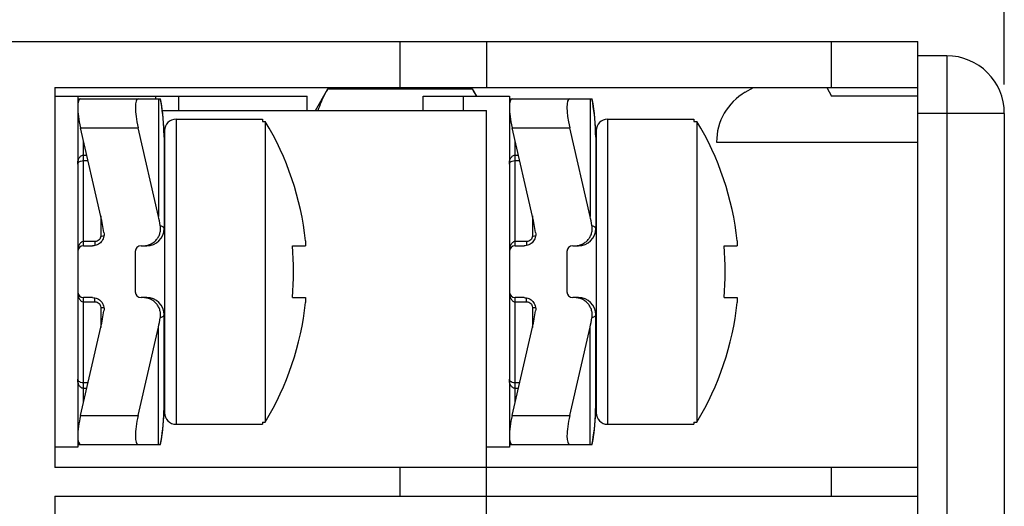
# Model space of a CAD drawing. Header units: millimetres. Extents: x 0 to 420, y 0 to 297.
# Tile 8 of 26: x 125 to 142, y 140 to 149. Entities that reach past the tile are written whole.
import ezdxf

# ---------------------------------------------------------------- set-up
doc = ezdxf.new("R2010")
doc.units = ezdxf.units.MM
doc.header["$LTSCALE"] = 23.1
doc.layers.get('0').update_dxf_attribs({"linetype": 'CONTINUOUS'})
doc.layers.add('ASSI', color=7, linetype='CONTINUOUS')
doc.styles.get("Standard").update_dxf_attribs({"font": 'txt', "width": 0.85})
doc.dimstyles.new('DIMSTYLE_1', dxfattribs={"dimtxt": 3.5, "dimasz": 3.5, "dimexe": 1, "dimexo": 0.5, "dimgap": 0.875, "dimtad": 1, "dimdec": 4, "dimdsep": 46, "dimtxsty": 'STANDARD', "dimblk": '_FILLED', "dimblk1": '_FILLED', "dimblk2": '_FILLED', "dimcen": 0.09, "dimadec": 4, "dimazin": 2, "dimtp": 0.15, "dimtm": 0.15, "dimtfac": 1, "dimtdec": 4, "dimtofl": 0, "dimtmove": 0, "dimatfit": 3, "dimldrblk": '_FILLED', "dimfxl": 1, "dimtolj": 1, "dimarcsym": 0})

# ---------------------------------------------------------------- blocks, each defined once
blk = doc.blocks.new('_FILLED')
at = {"color": 0, "linetype": 'BYBLOCK'}
blk.add_solid([(0, 0), (-1, 0.1429), (-1, -0.1429)], dxfattribs=at)
blk = doc.blocks.new('*D4')
at = {"color": 2, "linetype": 'CONTINUOUS'}
for p, q in [((33.867, 149.041), (33.867, 160.755)), ((142.467, 147.541), (142.467, 160.755)), ((33.867, 159.755), (88.167, 159.755)), ((142.467, 159.755), (88.167, 159.755))]:
    blk.add_line(p, q, dxfattribs=at)
at = {"color": 2, "linetype": 'CONTINUOUS', "xscale": 3.5, "yscale": 3.5, "zscale": 3.5, "rotation": 180}
blk.add_blockref('_FILLED', (33.867, 159.755), dxfattribs=at)
at = {"color": 2, "linetype": 'CONTINUOUS', "xscale": 3.5, "yscale": 3.5, "zscale": 3.5}
blk.add_blockref('_FILLED', (142.467, 159.755), dxfattribs=at)
at = {"color": 2, "linetype": 'CONTINUOUS', "insert": (88.167, 164.13), "char_height": 3.5, "width": 18.375, "attachment_point": 2, "line_spacing_factor": 0.9}
blk.add_mtext('108.6', dxfattribs=at)

msp = doc.modelspace()

# ---------------------------------------------------------------- linework, layer by layer
at = {"color": 7, "linetype": 'CONTINUOUS'}
for p, q in [((43.46701, 148.29058), (140.96701, 148.29058)), ((133.46701, 148.29058), (133.46701, 147.49058)), ((140.96701, 103.79058), (140.96701, 148.29058)), ((141.46701, 148.04058), (140.96701, 148.04058)), ((125.96701, 147.49058), (140.96701, 147.49058)), ((125.96701, 147.49058), (125.96701, 140.89058)), ((137.96701, 147.40926), (138.10787, 147.49058)), ((139.38041, 147.49058), (139.46701, 147.34058)), ((130.49588, 147.09058), (130.71263, 147.46601)), ((130.71263, 147.46601), (133.22139, 147.46601)), ((133.22139, 147.46601), (133.29381, 147.34058)), ((140.96701, 147.34058), (139.46701, 147.34058)), ((126.36701, 147.29058), (127.80683, 147.29058)), ((127.82154, 147.20483), (127.80677, 147.29058)), ((133.86701, 147.29058), (135.30683, 147.29058)), ((135.32154, 147.20483), (135.30677, 147.29058)), ((127.83766, 147.09058), (133.46701, 147.09058)), ((133.46701, 104.99058), (133.46701, 147.09058)), ((142.46701, 147.04058), (142.46701, 105.04058)), ((126.76913, 145.25217), (126.41567, 146.79058)), ((127.76913, 145.25217), (127.41567, 146.79058)), ((128.07482, 146.94058), (129.57482, 146.94058)), ((129.57482, 146.94058), (129.57482, 146.90209)), ((129.57482, 146.90209), (129.62482, 146.90209)), ((129.62482, 146.90209), (129.62482, 141.67907)), ((134.26913, 145.25217), (133.91567, 146.79058)), ((135.26913, 145.25217), (134.91567, 146.79058)), ((135.57482, 146.94058), (137.07482, 146.94058)), ((137.07482, 146.94058), (137.07482, 146.90209)), ((137.07482, 146.90209), (137.12482, 146.90209)), ((137.12482, 146.90209), (137.12482, 141.67907)), ((127.86701, 146.62816), (127.86637, 146.69702)), ((127.86701, 146.62814), (127.86701, 145.04058)), ((127.87482, 146.74058), (127.87482, 141.84058)), ((135.36701, 146.62816), (135.36637, 146.69702)), ((135.36701, 146.62814), (135.36701, 145.04058)), ((135.37482, 146.74058), (135.37482, 141.84058)), ((137.46701, 146.54058), (140.96701, 146.54058)), ((126.46701, 144.74058), (126.62253, 144.74058)), ((127.46701, 144.74058), (127.56701, 144.74058)), ((130.09807, 144.74058), (130.32614, 144.74058)), ((130.32614, 144.82677), (130.32614, 144.74058)), ((133.96701, 144.74058), (134.12253, 144.74058)), ((134.96701, 144.74058), (135.06701, 144.74058)), ((137.59807, 144.74058), (137.82614, 144.74058)), ((137.82614, 144.82677), (137.82614, 144.74058)), ((127.36701, 144.64058), (127.36701, 143.94058)), ((134.86701, 144.64058), (134.86701, 143.94058)), ((126.62253, 143.84058), (126.46701, 143.84058)), ((127.56701, 143.84058), (127.46701, 143.84058)), ((130.09807, 143.84058), (130.32614, 143.84058)), ((130.32614, 143.84058), (130.32614, 143.75439)), ((134.12253, 143.84058), (133.96701, 143.84058)), ((135.06701, 143.84058), (134.96701, 143.84058)), ((137.59807, 143.84058), (137.82614, 143.84058)), ((137.82614, 143.84058), (137.82614, 143.75439)), ((127.86701, 141.95303), (127.86701, 143.54058)), ((135.36701, 141.95303), (135.36701, 143.54058)), ((126.41567, 141.79058), (126.76913, 143.32899)), ((127.41567, 141.79058), (127.76913, 143.32899)), ((133.91567, 141.79058), (134.26913, 143.32899)), ((134.91567, 141.79058), (135.26913, 143.32899)), ((127.86377, 141.79815), (127.86638, 141.88502)), ((127.86637, 141.88414), (127.86701, 141.953)), ((135.36377, 141.79815), (135.36638, 141.88502)), ((135.36637, 141.88414), (135.36701, 141.953)), ((127.85266, 141.62767), (127.85929, 141.71424)), ((127.85919, 141.71265), (127.86384, 141.79974)), ((129.57482, 141.67907), (129.62482, 141.67907)), ((129.57482, 141.67907), (129.57482, 141.64058)), ((135.35266, 141.62767), (135.35929, 141.71424)), ((135.35919, 141.71265), (135.36384, 141.79974)), ((137.07482, 141.67907), (137.12482, 141.67907)), ((137.07482, 141.67907), (137.07482, 141.64058)), ((127.83381, 141.45945), (127.84437, 141.54484)), ((127.84419, 141.54325), (127.8528, 141.62926)), ((128.07482, 141.64058), (129.57482, 141.64058)), ((135.33381, 141.45945), (135.34437, 141.54484)), ((135.34419, 141.54325), (135.3528, 141.62926)), ((135.57482, 141.64058), (137.07482, 141.64058)), ((127.80677, 141.29058), (127.82179, 141.3779)), ((127.82153, 141.37632), (127.83402, 141.46104)), ((135.30677, 141.29058), (135.32179, 141.3779)), ((135.32153, 141.37632), (135.33402, 141.46104)), ((126.36701, 141.29058), (127.80677, 141.29058)), ((133.86701, 141.29058), (135.30677, 141.29058)), ((140.96701, 140.89058), (125.96701, 140.89058)), ((125.96701, 140.39058), (140.96701, 140.39058)), ((125.96701, 140.39058), (125.96701, 133.59058))]:
    msp.add_line(p, q, dxfattribs=at)
at = {"color": 9, "linetype": 'CONTINUOUS'}
for p, q in [((131.96701, 147.49058), (131.96701, 148.29058)), ((139.46701, 147.49058), (139.46701, 148.29058)), ((141.46701, 148.04058), (141.46701, 104.04058)), ((127.71701, 147.34058), (127.71701, 147.29058)), ((128.11701, 147.34058), (128.11701, 147.09058)), ((133.06701, 147.34058), (133.06701, 147.09058)), ((127.76913, 147.29058), (127.76913, 145.25217)), ((135.26913, 147.29058), (135.26913, 145.25217)), ((142.46701, 147.04058), (140.96701, 147.04058)), ((126.41567, 146.79058), (127.41567, 146.79058)), ((128.07482, 146.94058), (128.07482, 141.64058)), ((133.91567, 146.79058), (134.91567, 146.79058)), ((135.57482, 146.94058), (135.57482, 141.64058)), ((126.46701, 144.74058), (126.46701, 146.56712)), ((133.96701, 144.74058), (133.96701, 146.56712)), ((126.46701, 146.31728), (126.52442, 146.31728)), ((133.96701, 146.31728), (134.02442, 146.31728)), ((126.46699, 146.22077), (126.54659, 146.22077)), ((133.96699, 146.22077), (134.04659, 146.22077)), ((126.76701, 145.26136), (126.76701, 144.90963)), ((134.26701, 145.26136), (134.26701, 144.90963)), ((126.66701, 144.81439), (126.46699, 144.81439)), ((126.66701, 144.81439), (126.66701, 144.7456)), ((134.16701, 144.81439), (133.96699, 144.81439)), ((134.16701, 144.81439), (134.16701, 144.7456)), ((126.46699, 143.76677), (126.66701, 143.76677)), ((126.46701, 142.01405), (126.46701, 143.84058)), ((126.66701, 143.76677), (126.66701, 143.83556)), ((133.96699, 143.76677), (134.16701, 143.76677)), ((133.96701, 142.01405), (133.96701, 143.84058)), ((134.16701, 143.76677), (134.16701, 143.83556)), ((126.76701, 143.67153), (126.76701, 143.3198)), ((134.26701, 143.67153), (134.26701, 143.3198)), ((127.76913, 141.29058), (127.76913, 143.32899)), ((135.26913, 141.29058), (135.26913, 143.32899)), ((126.54659, 142.36039), (126.46698, 142.36039)), ((134.04659, 142.36039), (133.96698, 142.36039)), ((126.52442, 142.26388), (126.46701, 142.26388)), ((134.02442, 142.26388), (133.96701, 142.26388)), ((126.41567, 141.79058), (127.41567, 141.79058)), ((133.91567, 141.79058), (134.91567, 141.79058)), ((131.96701, 140.39058), (131.96701, 140.89058)), ((139.46701, 140.39058), (139.46701, 140.89058))]:
    msp.add_line(p, q, dxfattribs=at)
at = {"color": 3, "linetype": 'CONTINUOUS'}
for p, q in [((125.96701, 147.34058), (130.35624, 147.34058)), ((126.36701, 147.34058), (126.36701, 141.24058)), ((130.35624, 147.09058), (130.35624, 147.34058)), ((132.36701, 147.34058), (133.86701, 147.34058)), ((132.36701, 147.09058), (132.36701, 147.34058)), ((133.86701, 147.34058), (133.86701, 141.24058)), ((126.36701, 141.24058), (125.96701, 141.24058)), ((133.86701, 141.24058), (133.46701, 141.24058))]:
    msp.add_line(p, q, dxfattribs=at)
at = {"color": 7, "linetype": 'CONTINUOUS'}
for points in [[(127.86637, 146.69702), (127.86377, 146.78301), (127.85919, 146.8685), (127.85266, 146.95348), (127.84419, 147.0379), (127.83381, 147.1217), (127.82154, 147.20483)], [(135.36637, 146.69702), (135.36377, 146.78301), (135.35919, 146.8685), (135.35266, 146.95348), (135.34419, 147.0379), (135.33381, 147.1217), (135.32154, 147.20483)]]:
    msp.add_lwpolyline(points, dxfattribs=at)
for centre, radius, start, end in [((141.46701, 147.04058), 1, 0, 90), ((138.46701, 146.54323), 1, 120, 180.151765), ((128.07482, 146.74058), 0.2, 90, 180), ((125.31816, 144.29058), 5.0366, 6.111215, 31.232139), ((135.57482, 146.74058), 0.2, 90, 180), ((132.81816, 144.29058), 5.0366, 6.111215, 31.232139), ((127.56701, 145.04058), 0.3, 270, 360), ((135.06701, 145.04058), 0.3, 270, 360), ((126.46701, 144.64058), 0.1, 90, 180), ((127.46701, 144.64058), 0.1, 90, 180), ((124.12925, 144.29058), 5.98576, 355.688523, 4.311477), ((133.96701, 144.64058), 0.1, 90, 180), ((134.96701, 144.64058), 0.1, 90, 180), ((131.62925, 144.29058), 5.98576, 355.688523, 4.311477), ((126.46701, 143.94058), 0.1, 180, 270), ((127.46701, 143.94058), 0.1, 180, 270), ((133.96701, 143.94058), 0.1, 180, 270), ((134.96701, 143.94058), 0.1, 180, 270), ((127.56701, 143.54058), 0.3, 0, 90), ((125.31816, 144.29058), 5.0366, 328.767861, 353.888785), ((135.06701, 143.54058), 0.3, 0, 90), ((132.81816, 144.29058), 5.0366, 328.767861, 353.888785), ((128.07482, 141.84058), 0.2, 180, 270), ((135.57482, 141.84058), 0.2, 180, 270)]:
    msp.add_arc(centre, radius, start, end, dxfattribs=at)
at = {"color": 9, "linetype": 'CONTINUOUS'}
for centre, radius, start, end in [((124.50795, 146.63272), 3.35895, 1.926622, 11.294606), ((132.00795, 146.63272), 3.35895, 1.926622, 11.294606), ((124.44559, 146.62814), 3.42143, 0.00031, 1.878638), ((131.94559, 146.62814), 3.42143, 0.00031, 1.878638), ((124.50821, 141.9484), 3.35868, 348.705234, 358.027585), ((124.4456, 141.95302), 3.42142, 358.12147, 359.999662), ((132.00821, 141.9484), 3.35868, 348.705234, 358.027585), ((131.9456, 141.95302), 3.42142, 358.12147, 359.999662)]:
    msp.add_arc(centre, radius, start, end, dxfattribs=at)
at = {"color": 7, "linetype": 'CONTINUOUS'}
for centre, major_axis, ratio, start_param, end_param in [((126.53055, 146.79058), (-0.12076, 0.49931), 0.2176587, -0.05259159, 1.51820473), ((127.53055, 146.79058), (-0.12076, 0.49931), 0.2176587, -0.05259159, 1.51820473), ((134.03055, 146.79058), (-0.12076, 0.49931), 0.2176587, -0.05259159, 1.51820473), ((135.03055, 146.79058), (-0.12076, 0.49931), 0.2176587, -0.05259159, 1.51820473), ((124.86701, 144.37814), (0, 2.82843), 0.70710678, -1.35991648, -1.25663706), ((125.86701, 144.37814), (0, -2.82843), 0.70710678, 1.82678256, 1.88495559), ((132.36701, 144.37814), (0, 2.82843), 0.70710678, -1.35991648, -1.25663706), ((133.36701, 144.37814), (0, -2.82843), 0.70710678, 1.82678256, 1.88495559), ((124.86701, 144.20303), (0, 2.82843), 0.70710678, -1.88495559, -1.78167617), ((132.36701, 144.20303), (0, 2.82843), 0.70710678, -1.88495559, -1.78167617), ((125.86701, 144.20303), (0, 2.82843), 0.70710678, -1.88495559, -1.82678256), ((133.36701, 144.20303), (0, 2.82843), 0.70710678, -1.88495559, -1.82678256), ((126.53055, 141.79058), (0.12076, 0.49931), 0.2176587, -4.65979739, -3.08900106), ((127.53055, 141.79058), (0.12076, 0.49931), 0.2176587, -4.65979739, -3.08900106), ((134.03055, 141.79058), (0.12076, 0.49931), 0.2176587, -4.65979739, -3.08900106), ((135.03055, 141.79058), (0.12076, 0.49931), 0.2176587, -4.65979739, -3.08900106)]:
    msp.add_ellipse(centre, major_axis=major_axis, ratio=ratio, start_param=start_param, end_param=end_param, dxfattribs=at)
for points, knots in [([(130.71263, 147.46601), (130.69495, 147.43538), (130.62821, 147.31461), (130.57161, 147.18788), (130.53891, 147.09058)], [0, 0, 0, 0, 0.2562663, 1, 1, 1, 1]), ([(133.22139, 147.46601), (133.22738, 147.45563), (133.2509, 147.4143), (133.27331, 147.37235), (133.28934, 147.3406)], [0, 0, 0, 0, 0.25198126, 1, 1, 1, 1]), ([(127.50121, 144.74058), (127.52323, 144.74058), (127.56743, 144.74527), (127.63064, 144.76615), (127.68798, 144.80004), (127.73666, 144.8455), (127.77426, 144.9005), (127.79881, 144.96244), (127.80901, 145.02826), (127.80585, 145.07264), (127.80184, 145.09429)], [0, 0, 0, 0, 0.12500764, 0.25002204, 0.37502509, 0.5000323, 0.62503531, 0.7500275, 0.87501259, 1, 1, 1, 1]), ([(135.00121, 144.74058), (135.02323, 144.74058), (135.06743, 144.74527), (135.13064, 144.76615), (135.18798, 144.80004), (135.23666, 144.8455), (135.27426, 144.9005), (135.29881, 144.96244), (135.30901, 145.02826), (135.30585, 145.07264), (135.30184, 145.09429)], [0, 0, 0, 0, 0.12500764, 0.25002204, 0.37502509, 0.5000323, 0.62503531, 0.7500275, 0.87501259, 1, 1, 1, 1]), ([(126.82271, 144.97018), (126.82699, 144.94192), (126.82301, 144.8827), (126.78013, 144.80537), (126.70906, 144.75288), (126.65113, 144.74058), (126.62253, 144.74058)], [0, 0, 0, 0, 0.2499493, 0.49991756, 0.74993357, 1, 1, 1, 1]), ([(134.32271, 144.97018), (134.32699, 144.94192), (134.32301, 144.8827), (134.28013, 144.80537), (134.20906, 144.75288), (134.15113, 144.74058), (134.12253, 144.74058)], [0, 0, 0, 0, 0.2499493, 0.49991756, 0.74993357, 1, 1, 1, 1]), ([(126.62253, 143.84058), (126.65113, 143.84058), (126.70906, 143.82828), (126.78014, 143.77579), (126.82301, 143.69846), (126.82699, 143.63924), (126.82271, 143.61098)], [0, 0, 0, 0, 0.25007053, 0.50009046, 0.75006109, 1, 1, 1, 1]), ([(127.80184, 143.48687), (127.80585, 143.50853), (127.80901, 143.5529), (127.79881, 143.61872), (127.77426, 143.68067), (127.73666, 143.73566), (127.68798, 143.78112), (127.63064, 143.81501), (127.56743, 143.83589), (127.52323, 143.84058), (127.50121, 143.84058)], [0, 0, 0, 0, 0.12498948, 0.24998262, 0.37497514, 0.49997615, 0.62498095, 0.74998205, 0.874994, 1, 1, 1, 1]), ([(134.12253, 143.84058), (134.15113, 143.84058), (134.20906, 143.82828), (134.28014, 143.77579), (134.32301, 143.69846), (134.32699, 143.63924), (134.32271, 143.61098)], [0, 0, 0, 0, 0.25007053, 0.50009046, 0.75006109, 1, 1, 1, 1]), ([(135.30184, 143.48687), (135.30585, 143.50853), (135.30901, 143.5529), (135.29881, 143.61872), (135.27426, 143.68067), (135.23666, 143.73566), (135.18798, 143.78112), (135.13064, 143.81501), (135.06743, 143.83589), (135.02323, 143.84058), (135.00121, 143.84058)], [0, 0, 0, 0, 0.12498948, 0.24998262, 0.37497514, 0.49997615, 0.62498095, 0.74998205, 0.874994, 1, 1, 1, 1])]:
    msp.add_open_spline(points, degree=3, knots=knots, dxfattribs=at)
at = {"color": 9, "linetype": 'CONTINUOUS'}
for points, knots in [([(126.36701, 146.15807), (126.36701, 146.17455), (126.36995, 146.20767), (126.38219, 146.24779), (126.39883, 146.27723), (126.41596, 146.29731), (126.43875, 146.31299), (126.45751, 146.31729), (126.46701, 146.31728)], [0, 0, 0, 0, 0.23987155, 0.48077605, 0.60364584, 0.72984377, 0.8616894, 1, 1, 1, 1]), ([(133.86701, 146.15807), (133.86701, 146.17455), (133.86995, 146.20767), (133.88219, 146.24779), (133.89883, 146.27723), (133.91596, 146.29731), (133.93875, 146.31299), (133.95751, 146.31729), (133.96701, 146.31728)], [0, 0, 0, 0, 0.23987155, 0.48077605, 0.60364584, 0.72984377, 0.8616894, 1, 1, 1, 1]), ([(126.36701, 146.15807), (126.36701, 146.16482), (126.37054, 146.17982), (126.38816, 146.20022), (126.42135, 146.21674), (126.45, 146.22077), (126.46699, 146.22077)], [0, 0, 0, 0, 0.15658586, 0.34274719, 0.6059187, 1, 1, 1, 1]), ([(133.86701, 146.15807), (133.86701, 146.16482), (133.87054, 146.17982), (133.88816, 146.20022), (133.92135, 146.21674), (133.95, 146.22077), (133.96699, 146.22077)], [0, 0, 0, 0, 0.15658586, 0.34274719, 0.6059187, 1, 1, 1, 1]), ([(127.80184, 145.09429), (127.81158, 145.09035), (127.82858, 145.08267), (127.8473, 145.07103), (127.85776, 145.06133), (127.8644, 145.05283), (127.86701, 145.04528), (127.86701, 145.04058)], [0, 0, 0, 0, 0.35723691, 0.63347806, 0.74446944, 0.84014033, 1, 1, 1, 1]), ([(135.30184, 145.09429), (135.31158, 145.09035), (135.32858, 145.08267), (135.3473, 145.07103), (135.35776, 145.06133), (135.3644, 145.05283), (135.36701, 145.04528), (135.36701, 145.04058)], [0, 0, 0, 0, 0.35723691, 0.63347806, 0.74446944, 0.84014033, 1, 1, 1, 1]), ([(126.76701, 144.90963), (126.76701, 144.89723), (126.76172, 144.87193), (126.73926, 144.84026), (126.70602, 144.81926), (126.67997, 144.81439), (126.66701, 144.81439)], [0, 0, 0, 0, 0.24408884, 0.4923126, 0.74487207, 1, 1, 1, 1]), ([(126.76701, 144.90963), (126.77196, 144.90963), (126.79077, 144.91007), (126.80958, 144.91212), (126.82316, 144.91497)], [0, 0, 0, 0, 0.26272739, 1, 1, 1, 1]), ([(134.26701, 144.90963), (134.26701, 144.89723), (134.26172, 144.87193), (134.23926, 144.84026), (134.20602, 144.81926), (134.17997, 144.81439), (134.16701, 144.81439)], [0, 0, 0, 0, 0.24408884, 0.4923126, 0.74487207, 1, 1, 1, 1]), ([(134.26701, 144.90963), (134.27196, 144.90963), (134.29077, 144.91007), (134.30958, 144.91212), (134.32316, 144.91497)], [0, 0, 0, 0, 0.26272739, 1, 1, 1, 1]), ([(126.46699, 144.81439), (126.45752, 144.81439), (126.43855, 144.8096), (126.41584, 144.7925), (126.39873, 144.77057), (126.38202, 144.73821), (126.3699, 144.69443), (126.36702, 144.65848), (126.36701, 144.64058)], [0, 0, 0, 0, 0.12974491, 0.25753016, 0.38342516, 0.5080534, 0.75472012, 1, 1, 1, 1]), ([(133.96699, 144.81439), (133.95752, 144.81439), (133.93855, 144.8096), (133.91584, 144.7925), (133.89873, 144.77057), (133.88202, 144.73821), (133.8699, 144.69443), (133.86702, 144.65848), (133.86701, 144.64058)], [0, 0, 0, 0, 0.12974491, 0.25753016, 0.38342516, 0.5080534, 0.75472012, 1, 1, 1, 1]), ([(126.36701, 143.94058), (126.36701, 143.92268), (126.3699, 143.88672), (126.38203, 143.84294), (126.39874, 143.81057), (126.41586, 143.78865), (126.43856, 143.77155), (126.45753, 143.76677), (126.46699, 143.76677)], [0, 0, 0, 0, 0.2453182, 0.49202299, 0.61666742, 0.74256567, 0.87031962, 1, 1, 1, 1]), ([(133.86701, 143.94058), (133.86701, 143.92268), (133.8699, 143.88672), (133.88203, 143.84294), (133.89874, 143.81057), (133.91586, 143.78865), (133.93856, 143.77155), (133.95753, 143.76677), (133.96699, 143.76677)], [0, 0, 0, 0, 0.2453182, 0.49202299, 0.61666742, 0.74256567, 0.87031962, 1, 1, 1, 1]), ([(126.66701, 143.76677), (126.67997, 143.76677), (126.70602, 143.76191), (126.73926, 143.7409), (126.76172, 143.70923), (126.76701, 143.68393), (126.76701, 143.67153)], [0, 0, 0, 0, 0.25512793, 0.5076874, 0.75591116, 1, 1, 1, 1]), ([(134.16701, 143.76677), (134.17997, 143.76677), (134.20602, 143.76191), (134.23926, 143.7409), (134.26172, 143.70923), (134.26701, 143.68393), (134.26701, 143.67153)], [0, 0, 0, 0, 0.25512793, 0.5076874, 0.75591116, 1, 1, 1, 1]), ([(126.76701, 143.67153), (126.77196, 143.67153), (126.79077, 143.67109), (126.80959, 143.66904), (126.82317, 143.66619)], [0, 0, 0, 0, 0.26273283, 1, 1, 1, 1]), ([(127.86701, 143.54058), (127.86701, 143.53588), (127.8644, 143.52833), (127.85776, 143.51984), (127.8473, 143.51013), (127.82858, 143.49849), (127.81158, 143.49082), (127.80184, 143.48687)], [0, 0, 0, 0, 0.15985969, 0.25553055, 0.36652191, 0.64276305, 1, 1, 1, 1]), ([(134.26701, 143.67153), (134.27196, 143.67153), (134.29077, 143.67109), (134.30959, 143.66904), (134.32317, 143.66619)], [0, 0, 0, 0, 0.26273283, 1, 1, 1, 1]), ([(135.36701, 143.54058), (135.36701, 143.53588), (135.3644, 143.52833), (135.35776, 143.51984), (135.3473, 143.51013), (135.32858, 143.49849), (135.31158, 143.49082), (135.30184, 143.48687)], [0, 0, 0, 0, 0.15985969, 0.25553055, 0.36652191, 0.64276305, 1, 1, 1, 1]), ([(126.46698, 142.36039), (126.44999, 142.36039), (126.42134, 142.36443), (126.38815, 142.38095), (126.37054, 142.40135), (126.36702, 142.41634), (126.36701, 142.4231)], [0, 0, 0, 0, 0.39419085, 0.65730103, 0.84343102, 1, 1, 1, 1]), ([(126.46701, 142.26388), (126.4575, 142.26387), (126.43874, 142.26818), (126.41595, 142.28386), (126.39882, 142.30394), (126.38219, 142.33338), (126.36995, 142.3735), (126.36702, 142.40661), (126.36701, 142.4231)], [0, 0, 0, 0, 0.13839019, 0.27025025, 0.39643575, 0.51928879, 0.76016046, 1, 1, 1, 1]), ([(133.96698, 142.36039), (133.94999, 142.36039), (133.92134, 142.36443), (133.88815, 142.38095), (133.87054, 142.40135), (133.86702, 142.41634), (133.86701, 142.4231)], [0, 0, 0, 0, 0.39419085, 0.65730103, 0.84343102, 1, 1, 1, 1]), ([(133.96701, 142.26388), (133.9575, 142.26387), (133.93874, 142.26818), (133.91595, 142.28386), (133.89882, 142.30394), (133.88219, 142.33338), (133.86995, 142.3735), (133.86702, 142.40661), (133.86701, 142.4231)], [0, 0, 0, 0, 0.13839019, 0.27025025, 0.39643575, 0.51928879, 0.76016046, 1, 1, 1, 1])]:
    msp.add_open_spline(points, degree=3, knots=knots, dxfattribs=at)
at = {"layer": 'ASSI', "color": 7, "linetype": 'CONTINUOUS'}
for p, q in [((127.86701, 145.64058), (127.87482, 145.64058)), ((135.36701, 145.64058), (135.37482, 145.64058)), ((127.86701, 142.94058), (127.87482, 142.94058)), ((135.36701, 142.94058), (135.37482, 142.94058))]:
    msp.add_line(p, q, dxfattribs=at)

# ---------------------------------------------------------------- dimensions: what is measured, and where the dimension line sits
at = {"color": 2, "linetype": 'CONTINUOUS'}
dim = msp.add_linear_dim(base=(142.46701, 159.75466), p1=(33.86701, 148.54058), p2=(142.46701, 147.04058), dimstyle='DIMSTYLE_1', dxfattribs=at)
dim.commit()
dim.dimension.update_dxf_attribs({"geometry": '*D4', "text_midpoint": (87.66701, 159.75466), "dimtype": 160})

doc.saveas('drawing.dxf')
